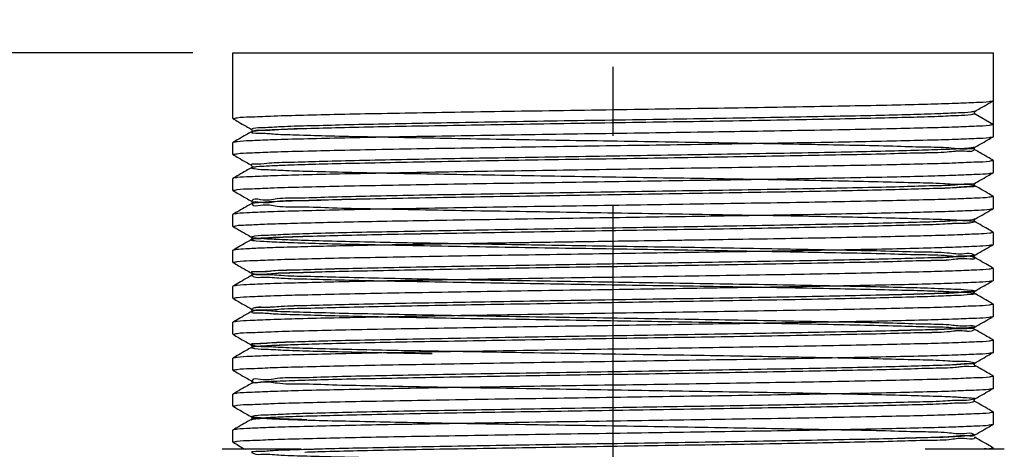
# Model space of a CAD drawing. Extents: x -75 to 555, y -102 to 343.
# Tile 7 of 24: x 43 to 68, y 253 to 264. Entities that reach past the tile are written whole.
import ezdxf
from ezdxf.enums import TextEntityAlignment as Align

# ---------------------------------------------------------------- set-up
doc = ezdxf.new("R2010")
doc.units = 0
doc.header["$LTSCALE"] = 23.1
doc.header["$MEASUREMENT"] = 0
doc.linetypes.add('CENTER', pattern=[0.6, 0.375, -0.075, 0.075, -0.075])
doc.layers.get('0').update_dxf_attribs({"linetype": 'CONTINUOUS'})
doc.layers.add('DEFAULT_1', color=7, linetype='CENTER')
doc.styles.add('TEXTSTYLE_0', font='txt', dxfattribs={"width": 0.8})
doc.dimstyles.new('DIMSTYLE_4', dxfattribs={"dimtxt": 2.5, "dimasz": 0.18, "dimexe": 0.18, "dimexo": 0.0625, "dimgap": 0.09, "dimtad": 0, "dimtih": 1, "dimtoh": 1, "dimdec": 4, "dimlfac": 1.666667, "dimzin": 0, "dimdsep": 46, "dimtxsty": 'Standard', "dimcen": 0.09, "dimadec": 0, "dimazin": 0, "dimtp": 0.1, "dimtm": 0.1, "dimtfac": 1, "dimtdec": 4, "dimtofl": 0, "dimtmove": 0, "dimatfit": 0, "dimfxl": 0, "dimtolj": 1, "dimtzin": 0, "dimarcsym": 0})

# ---------------------------------------------------------------- blocks, each defined once
blk = doc.blocks.new('*D10')
at = {"color": 7, "linetype": 'Continuous'}
for p, q in [((47.714, 262.886), (18.213, 262.886)), ((19.413, 262.886), (19.413, 218.231)), ((19.413, 173.576), (19.413, 218.231)), ((27.239, 173.576), (18.213, 173.576))]:
    blk.add_line(p, q, dxfattribs=at)
for points in [[(19.763, 261.086), (19.413, 262.886), (19.063, 261.086)], [(19.063, 175.376), (19.413, 173.576), (19.763, 175.376)]]:
    blk.add_solid(points, dxfattribs=at)
at = {"color": 7, "linetype": 'Continuous', "style": 'TEXTSTYLE_0', "width": 1.090909}
blk.add_text('148.9', height=2.5, rotation=90, dxfattribs=at).set_placement((18.788, 215.427), (18.788, 225.427), align=Align.FIT)

msp = doc.modelspace()

# ---------------------------------------------------------------- linework, layer by layer
at = {"color": 7, "linetype": 'Continuous'}
for p, q in [((48.714069, 261.23614), (48.714069, 262.88614)), ((48.714069, 262.88614), (67.764069, 262.88614)), ((67.764069, 260.78614), (67.764069, 262.88614)), ((67.76084, 261.68241), (67.764069, 261.68614)), ((67.300484, 261.416528), (67.29986, 261.416183)), ((67.303877, 261.351832), (67.764069, 261.08614)), ((49.177614, 260.966552), (49.177655, 260.966528)), ((49.177655, 260.905752), (49.177476, 260.905647)), ((67.76084, 260.78241), (67.764069, 260.78614)), ((48.717299, 260.63987), (48.714069, 260.63614)), ((48.714069, 260.33614), (48.714069, 260.63614)), ((67.29, 260.506011), (67.300472, 260.516522)), ((67.300484, 260.455752), (67.300598, 260.455685)), ((49.177655, 260.005751), (49.177494, 260.005657)), ((49.177608, 260.066556), (49.177655, 260.066528)), ((67.764069, 259.886139), (67.764069, 260.18614)), ((48.717299, 259.73987), (48.714069, 259.73614)), ((48.714069, 259.436139), (48.714069, 259.73614)), ((67.76084, 259.882409), (67.764069, 259.886139)), ((67.29, 259.606011), (67.300472, 259.616521)), ((67.300484, 259.555751), (67.300598, 259.555684)), ((67.764069, 258.986139), (67.764069, 259.286139)), ((49.177655, 259.105751), (49.177494, 259.105656)), ((49.177608, 259.166555), (49.177655, 259.166528)), ((67.76084, 258.982409), (67.764069, 258.986139)), ((48.717299, 258.839869), (48.714069, 258.836139)), ((48.714069, 258.53614), (48.714069, 258.836139)), ((67.29, 258.70601), (67.300472, 258.716521)), ((67.300484, 258.655751), (67.300598, 258.655684)), ((49.177608, 258.266555), (49.177655, 258.266528)), ((67.764069, 258.08614), (67.764069, 258.386139)), ((49.178787, 258.206455), (49.177514, 258.205669)), ((49.177655, 258.205751), (49.177514, 258.205669)), ((67.76084, 258.08241), (67.764069, 258.08614)), ((48.717299, 257.93987), (48.714069, 257.93614)), ((48.714069, 257.63614), (48.714069, 257.93614)), ((67.29, 257.806011), (67.300472, 257.816522)), ((67.300484, 257.755752), (67.300598, 257.755685)), ((49.177655, 257.366528), (49.177914, 257.366381)), ((49.177853, 257.305864), (49.177655, 257.305752)), ((49.181225, 257.308292), (49.177853, 257.305864)), ((67.764069, 257.18614), (67.764069, 257.48614)), ((48.717299, 257.03987), (48.714069, 257.03614)), ((48.714069, 256.736139), (48.714069, 257.03614)), ((67.76084, 257.18241), (67.764069, 257.18614)), ((67.29, 256.906011), (67.300472, 256.916521)), ((67.300484, 256.855751), (67.300598, 256.855685)), ((67.764069, 256.286139), (67.764069, 256.58614)), ((49.177655, 256.466528), (49.178142, 256.466256)), ((49.177775, 256.40582), (49.177655, 256.405751)), ((49.182865, 256.409764), (49.177775, 256.40582)), ((67.76084, 256.282409), (67.764069, 256.286139)), ((48.717299, 256.139869), (48.714069, 256.136139)), ((48.714069, 255.836139), (48.714069, 256.136139)), ((67.293485, 256.010651), (67.300264, 256.016403)), ((67.300484, 256.016528), (67.300264, 256.016403)), ((67.300349, 255.955828), (67.300484, 255.955751)), ((49.17759, 255.566566), (49.177655, 255.566528)), ((67.764069, 255.38614), (67.764069, 255.686139)), ((49.177655, 255.505751), (49.177494, 255.505657)), ((67.76084, 255.38241), (67.764069, 255.38614)), ((48.717299, 255.23987), (48.714069, 255.236139)), ((48.714069, 254.93614), (48.714069, 255.236139)), ((67.29, 255.106011), (67.300472, 255.116522)), ((67.300484, 255.055752), (67.300598, 255.055685)), ((67.764069, 254.48614), (67.764069, 254.78614)), ((49.177655, 254.605752), (49.177494, 254.605657)), ((49.177608, 254.666556), (49.177655, 254.666528)), ((48.717299, 254.33987), (48.714069, 254.33614)), ((48.714069, 254.03614), (48.714069, 254.33614)), ((67.76084, 254.48241), (67.764069, 254.48614)), ((67.29, 254.206011), (67.300472, 254.216522)), ((67.300484, 254.155751), (67.300598, 254.155685)), ((67.764069, 253.586139), (67.764069, 253.88614)), ((49.177655, 253.705751), (49.177434, 253.705622)), ((49.177655, 253.766528), (49.178009, 253.766329)), ((67.76084, 253.582409), (67.764069, 253.586139)), ((48.717299, 253.43987), (48.714069, 253.43614)), ((48.714069, 253.136139), (48.714069, 253.43614)), ((67.298111, 253.314954), (67.300219, 253.316378)), ((67.300484, 253.316528), (67.300219, 253.316378)), ((67.300244, 253.255887), (67.300484, 253.255751)), ((50.421069, 252.95614), (48.441069, 252.95614)), ((68.037069, 252.95614), (66.057069, 252.95614)), ((67.764069, 252.95614), (67.764069, 252.986139))]:
    msp.add_line(p, q, dxfattribs=at)
for points in [[(48.714069, 261.23614), (48.820307, 261.257554), (49.136873, 261.278979), (49.656011, 261.30038), (50.367652, 261.321814), (51.253291, 261.343206), (52.297116, 261.36465), (53.470466, 261.386034), (54.753733, 261.40748), (56.110743, 261.428861), (57.519631, 261.450311), (58.940001, 261.47169), (60.349292, 261.493139), (61.706563, 261.514511), (62.986202, 261.535873), (64.170221, 261.557422), (65.222932, 261.579031), (66.110495, 261.600466), (66.822138, 261.621901), (67.341273, 261.643302), (67.657834, 261.664726), (67.763798, 261.682003)], [(67.300484, 261.416528), (67.435585, 261.494557), (67.622577, 261.602556), (67.76084, 261.68241)], [(48.717299, 261.23241), (48.855561, 261.152557), (49.042554, 261.044558), (49.177655, 260.966528)], [(67.303877, 261.351832), (67.19968, 261.330093), (66.889485, 261.308354), (66.380422, 261.286614), (65.684195, 261.264875), (64.816809, 261.243136), (63.798206, 261.221397), (62.651802, 261.199658), (61.403953, 261.177919), (60.083345, 261.15618), (58.720338, 261.134441), (57.346267, 261.112701), (55.992722, 261.090962), (54.690818, 261.069223), (53.470487, 261.047484), (52.359781, 261.025745), (51.384237, 261.004006), (50.566281, 260.982267), (49.924716, 260.960528), (49.474293, 260.938788), (49.225366, 260.917049), (49.183657, 260.89531), (49.350126, 260.873571), (49.720945, 260.851832), (50.28759, 260.830093), (51.037034, 260.808354), (51.952047, 260.786614), (53.011595, 260.764875), (54.191318, 260.743136), (55.464096, 260.721397), (56.800669, 260.699658), (58.170309, 260.677919), (59.54153, 260.65618), (60.882809, 260.634441), (62.16331, 260.612701), (63.353595, 260.590962), (64.426301, 260.569223), (65.356767, 260.547484), (66.123603, 260.525745), (66.709178, 260.504006), (67.100033, 260.482267), (67.28718, 260.460528), (67.266318, 260.438788), (67.037926, 260.417049), (66.607255, 260.39531), (65.984206, 260.373571), (65.183102, 260.351832), (64.222359, 260.330093), (63.124066, 260.308354), (61.91347, 260.286614), (60.618402, 260.264875), (59.268635, 260.243136), (57.895199, 260.221397), (56.529669, 260.199658), (55.203437, 260.177919), (53.946991, 260.15618), (52.789217, 260.134441), (51.756731, 260.112701), (50.873269, 260.090962), (50.159142, 260.069223), (49.630765, 260.047484), (49.300288, 260.025745), (49.175306, 260.004006), (49.258693, 259.982267), (49.548532, 259.960528), (50.03816, 259.938788), (50.716321, 259.917049), (51.567424, 259.89531), (52.571903, 259.873571), (53.706666, 259.851832), (54.945625, 259.830093), (56.260298, 259.808354), (57.620462, 259.786614), (58.994847, 259.764875), (60.351857, 259.743136), (61.660296, 259.721397), (62.890084, 259.699658), (64.012948, 259.677919), (65.003075, 259.65618), (65.837703, 259.634441), (66.497644, 259.612701), (66.967726, 259.590962), (67.237143, 259.569223), (67.299702, 259.547484), (67.153963, 259.525745), (66.803278, 259.504006), (66.255707, 259.482267), (65.523841, 259.460528), (64.624503, 259.438788), (63.578368, 259.417049), (62.409487, 259.39531), (61.144732, 259.373571), (59.813177, 259.351832), (58.445435, 259.330093), (57.072948, 259.308354), (55.72727, 259.286614), (54.439336, 259.264875), (53.238755, 259.243136), (52.153127, 259.221397), (51.207411, 259.199658), (50.423348, 259.177919), (49.818962, 259.15618), (49.408148, 259.134441), (49.20035, 259.112701), (49.200347, 259.090962), (49.408136, 259.069223), (49.818943, 259.047484), (50.423322, 259.025745), (51.207379, 259.004006), (52.15309, 258.982267), (53.238713, 258.960528), (54.439291, 258.938788), (55.727223, 258.917049), (57.0729, 258.89531), (58.445387, 258.873571), (59.813131, 258.851832), (61.144689, 258.830093), (62.409448, 258.808354), (63.578334, 258.786614), (64.624473, 258.764875), (65.523817, 258.743136), (66.255689, 258.721397), (66.803265, 258.699658), (67.153957, 258.677919), (67.299701, 258.65618), (67.237147, 258.634441), (66.967734, 258.612701), (66.497655, 258.590962), (65.837717, 258.569223), (65.003091, 258.547484), (64.012964, 258.525745), (62.8901, 258.504006), (61.660312, 258.482267), (60.351871, 258.460528), (58.994858, 258.438788), (57.620471, 258.417049), (56.260304, 258.39531), (54.945628, 258.373571), (53.706666, 258.351832)], [(67.303486, 261.415569), (67.19968, 261.398708), (66.889485, 261.376969), (66.380422, 261.35523), (65.684195, 261.333491), (64.816809, 261.311752), (63.798206, 261.290013), (62.651802, 261.268274), (61.403953, 261.246534), (60.083345, 261.224795), (58.720338, 261.203056), (57.346267, 261.181317), (55.992722, 261.159578), (54.690818, 261.137839), (53.470487, 261.1161), (52.359781, 261.094361), (51.384237, 261.072621), (50.566281, 261.050882), (49.924716, 261.029143), (49.474293, 261.007404), (49.225366, 260.985665), (49.183657, 260.963926), (49.18219, 260.962457)], [(67.303877, 261.351832), (67.19968, 261.330093), (66.889485, 261.308354), (66.380422, 261.286614), (65.684195, 261.264875), (64.816809, 261.243136), (63.798206, 261.221397), (62.651802, 261.199658), (61.403953, 261.177919), (60.083345, 261.15618), (58.720338, 261.134441), (57.346267, 261.112701), (55.992722, 261.090962), (54.690818, 261.069223), (53.470487, 261.047484), (52.359781, 261.025745), (51.384237, 261.004006), (50.566281, 260.982267), (49.924716, 260.960528), (49.474293, 260.938788), (49.225366, 260.917049)], [(67.284043, 261.391934), (67.291446, 261.408113), (67.299998, 261.416046)], [(67.284609, 261.391863), (67.286567, 261.372631), (67.303877, 261.351832)], [(49.177926, 260.965489), (49.193956, 260.938919), (49.181309, 260.908364), (49.176914, 260.90533), (49.176918, 260.905284)], [(67.764069, 261.08614), (67.657834, 261.064726), (67.341273, 261.043302), (66.822138, 261.021901), (66.110495, 261.000466), (65.222932, 260.979031), (64.170221, 260.957422), (62.986202, 260.935873), (62.85911, 260.933696)], [(48.714069, 260.33614), (48.820309, 260.357554), (49.136743, 260.378972), (49.65605, 260.400381), (50.367229, 260.421803), (51.252787, 260.443195), (52.296711, 260.464642), (53.470301, 260.486031), (54.753879, 260.507483), (56.112516, 260.528888), (57.529888, 260.550465), (58.9618, 260.572019), (60.365835, 260.593395), (61.721958, 260.61476), (63.005684, 260.636211), (64.179487, 260.657601), (65.223658, 260.679047), (66.10965, 260.700443), (66.821281, 260.721871), (67.340449, 260.74326), (67.657701, 260.764713), (67.763798, 260.782004)], [(57.520361, 260.850322), (56.110743, 260.828861), (54.753733, 260.80748), (53.470466, 260.786034), (52.297116, 260.76465), (51.253291, 260.743206), (50.367652, 260.721814), (49.656011, 260.70038), (49.136873, 260.678979), (48.820307, 260.657554), (48.714341, 260.640277)], [(49.177655, 260.905752), (49.046897, 260.83023), (48.859904, 260.722232), (48.717299, 260.63987)], [(49.225366, 260.917049), (49.185076, 260.896521)], [(58.940001, 260.87169), (57.520361, 260.850322)], [(58.960046, 260.871993), (58.940001, 260.87169)], [(61.419483, 260.909895), (60.349292, 260.893139), (58.960046, 260.871993)], [(62.85911, 260.933696), (61.706563, 260.914511), (61.419483, 260.909895)], [(67.300484, 260.516528), (67.435585, 260.594558), (67.622577, 260.702557), (67.76084, 260.78241)], [(67.266318, 260.507404), (67.037926, 260.485665), (66.607255, 260.463926), (65.984206, 260.442187), (65.183102, 260.420447), (64.222359, 260.398708), (63.124066, 260.376969), (61.91347, 260.35523), (60.618402, 260.333491), (59.268635, 260.311752), (57.895199, 260.290013), (56.529669, 260.268274), (55.203437, 260.246534), (53.946991, 260.224795), (52.789217, 260.203056), (51.756731, 260.181317), (50.873269, 260.159578), (50.159142, 260.137839), (49.630765, 260.1161), (49.300288, 260.094361), (49.175306, 260.072621), (49.179239, 260.069739)], [(67.288372, 260.462506), (67.28718, 260.460528), (67.266318, 260.438788), (67.037926, 260.417049), (66.607255, 260.39531), (65.984206, 260.373571), (65.183102, 260.351832), (64.222359, 260.330093), (63.124066, 260.308354), (61.91347, 260.286614), (60.618402, 260.264875), (59.268635, 260.243136), (57.895199, 260.221397), (56.529669, 260.199658), (55.203437, 260.177919), (53.946991, 260.15618), (52.789217, 260.134441), (51.756731, 260.112701), (50.873269, 260.090962), (50.159142, 260.069223), (49.630765, 260.047484), (49.300288, 260.025745), (49.186062, 260.011727)], [(67.2858, 260.52713), (67.266318, 260.507404)], [(67.30074, 260.455876), (67.296115, 260.458989), (67.284469, 260.491373), (67.300135, 260.516322), (67.287657, 260.513708)], [(67.76084, 260.18987), (67.618235, 260.272232), (67.431242, 260.38023), (67.300484, 260.455752)], [(48.717299, 260.33241), (48.855561, 260.252556), (49.042554, 260.144558), (49.177655, 260.066528)], [(67.764065, 260.185624), (67.657701, 260.164713), (67.340449, 260.14326), (66.821281, 260.121871), (66.10965, 260.100443), (65.223658, 260.079047), (64.179487, 260.057601), (63.005684, 260.036211), (61.721958, 260.01476), (60.365835, 259.993395), (58.9618, 259.972019), (57.529888, 259.950465), (56.112516, 259.928888), (54.753879, 259.907483), (53.470301, 259.886031), (52.296711, 259.864642), (51.252787, 259.843195), (50.367229, 259.821803), (49.65605, 259.800381), (49.136743, 259.778972), (48.820309, 259.757554), (48.714341, 259.740276)], [(49.177655, 260.005751), (49.046897, 259.93023), (48.859904, 259.822231), (48.717299, 259.73987)], [(49.177854, 260.065622), (49.193905, 260.039483), (49.181496, 260.008523), (49.176883, 260.005317), (49.176889, 260.005283)], [(67.764069, 260.18614), (67.764065, 260.185624)], [(48.714069, 259.436139), (48.819656, 259.457487), (49.133865, 259.478824), (49.651631, 259.500227), (50.360954, 259.521635), (51.242963, 259.542977), (52.28267, 259.564371), (53.451633, 259.585706), (54.730517, 259.607104), (56.081519, 259.628409), (57.485675, 259.649798), (58.920588, 259.671397), (60.338693, 259.692976), (61.696909, 259.714355), (62.990613, 259.735949), (64.183859, 259.757684), (65.23584, 259.779316), (66.117815, 259.800661), (66.826375, 259.822047), (67.34318, 259.843399), (67.658318, 259.864775), (67.763796, 259.882001)], [(67.300484, 259.616528), (67.435585, 259.694557), (67.622577, 259.802556), (67.76084, 259.882409)], [(67.29148, 259.620895), (67.299702, 259.6161), (67.153963, 259.594361), (66.803278, 259.572621), (66.255707, 259.550882), (65.523841, 259.529143), (64.624503, 259.507404), (63.578368, 259.485665), (62.409487, 259.463926), (61.144732, 259.442187), (59.813177, 259.420447), (58.445435, 259.398708), (57.072948, 259.376969), (55.72727, 259.35523), (54.439336, 259.333491), (53.238755, 259.311752), (52.153127, 259.290013), (51.207411, 259.268274), (50.423348, 259.246534), (49.818962, 259.224795), (49.408148, 259.203056), (49.20035, 259.181317), (49.199616, 259.167411)], [(67.296866, 259.549505), (67.299702, 259.547484), (67.153963, 259.525745), (66.803278, 259.504006), (66.255707, 259.482267), (65.523841, 259.460528), (64.624503, 259.438788), (63.578368, 259.417049), (62.409487, 259.39531), (61.144732, 259.373571), (59.813177, 259.351832), (58.445435, 259.330093), (57.072948, 259.308354), (55.72727, 259.286614), (54.439336, 259.264875), (53.238755, 259.243136), (52.153127, 259.221397), (51.207411, 259.199658), (50.423348, 259.177919), (49.818962, 259.15618), (49.408148, 259.134441), (49.20035, 259.112701)], [(67.30074, 259.555875), (67.296115, 259.558988), (67.284469, 259.591372), (67.300135, 259.616321), (67.287657, 259.613708)], [(67.29148, 259.620895), (67.29389, 259.619747)], [(67.29389, 259.619747), (67.299905, 259.615914)], [(67.76084, 259.28987), (67.618235, 259.372231), (67.431242, 259.48023), (67.300484, 259.555751)], [(67.764065, 259.285622), (67.658318, 259.264775), (67.34318, 259.243399), (66.826375, 259.222047), (66.117815, 259.200661), (65.23584, 259.179316), (64.183859, 259.157684), (62.990613, 259.135949), (61.696909, 259.114355), (60.338693, 259.092975), (58.920588, 259.071397), (57.485675, 259.049798), (56.081519, 259.028409), (54.730517, 259.007104), (53.451633, 258.985706), (52.28267, 258.964371), (51.242963, 258.942977), (50.360954, 258.921635), (49.651631, 258.900227), (49.133865, 258.878824), (48.819656, 258.857487), (48.714343, 258.840278)], [(48.717299, 259.432409), (48.855561, 259.352556), (49.042554, 259.244557), (49.177655, 259.166528)], [(67.764069, 259.286139), (67.764065, 259.285622)], [(49.177655, 259.105751), (49.046897, 259.03023), (48.859904, 258.922231), (48.717299, 258.839869)], [(49.177854, 259.165622), (49.193905, 259.139482), (49.181496, 259.108523), (49.176883, 259.105317), (49.176889, 259.105283)], [(49.20035, 259.112701), (49.199617, 259.104884)], [(53.476569, 258.68614), (54.668572, 258.706101), (55.929577, 258.726059), (57.24025, 258.746091), (58.566695, 258.766067), (59.889553, 258.786086), (61.179058, 258.806086), (62.409695, 258.826058), (63.559042, 258.846025), (64.608889, 258.866066), (65.535789, 258.886143), (66.315847, 258.906114), (66.940808, 258.926147), (67.394761, 258.946122), (67.671395, 258.966142), (67.763746, 258.981938)], [(67.300484, 258.716528), (67.435585, 258.794557), (67.622577, 258.902556), (67.76084, 258.982409)], [(48.714069, 258.53614), (48.714075, 258.536707)], [(48.714075, 258.536707), (48.795271, 258.554857), (49.038005, 258.573604), (49.43664, 258.592292), (49.987098, 258.611047), (50.676492, 258.629744), (51.49881, 258.648532), (52.440369, 258.667385), (53.476569, 258.68614)], [(48.717299, 258.53241), (48.855561, 258.452556), (49.042554, 258.344558), (49.177655, 258.266528)], [(67.296763, 258.722713), (67.237147, 258.703056), (66.967734, 258.681317), (66.497655, 258.659578), (65.837717, 258.637839), (65.003091, 258.6161), (64.012964, 258.594361), (62.8901, 258.572621), (61.660312, 258.550882), (60.351871, 258.529143), (58.994858, 258.507404), (57.620471, 258.485665), (56.260304, 258.463926), (54.945628, 258.442187), (53.706666, 258.420447)], [(67.299932, 258.656391), (67.237147, 258.634441), (66.967734, 258.612701), (66.497655, 258.590962), (65.837717, 258.569223), (65.003091, 258.547484), (64.012964, 258.525745), (62.8901, 258.504006), (61.660312, 258.482267), (60.351871, 258.460528), (58.994858, 258.438788), (57.620471, 258.417049), (56.260304, 258.39531), (54.945628, 258.373571), (53.706666, 258.351832)], [(67.30074, 258.655875), (67.296115, 258.658988), (67.284469, 258.691372), (67.300135, 258.716321), (67.287657, 258.713707)], [(67.76084, 258.389869), (67.618235, 258.472231), (67.431242, 258.58023), (67.300484, 258.655751)], [(53.706666, 258.420447), (52.5719, 258.398708), (51.56742, 258.376969), (50.716316, 258.35523), (50.038155, 258.333491), (49.548528, 258.311752), (49.25869, 258.290013), (49.175306, 258.268274), (49.300291, 258.246534), (49.630773, 258.224795), (50.159153, 258.203056), (50.873286, 258.181317), (51.756752, 258.159578), (52.789242, 258.137839), (53.947021, 258.1161), (55.20347, 258.094361), (56.529705, 258.072621), (57.895238, 258.050882), (59.268675, 258.029143), (60.618442, 258.007404), (61.913509, 257.985665), (63.124103, 257.963926), (64.222393, 257.942187), (65.183131, 257.920447), (65.98423, 257.898708), (66.607274, 257.876969), (67.037938, 257.85523), (67.266322, 257.833491), (67.287177, 257.811752), (67.100022, 257.790013), (66.70916, 257.768274), (66.123577, 257.746534), (65.356735, 257.724795), (64.426263, 257.703056), (63.353552, 257.681317), (62.163263, 257.659578), (60.882759, 257.637839), (59.541479, 257.6161), (58.170258, 257.594361), (56.800618, 257.572621), (55.464048, 257.550882), (54.191273, 257.529143), (53.011554, 257.507404), (51.952012, 257.485665), (51.037005, 257.463926), (50.287568, 257.442187), (49.72093, 257.420447), (49.350117, 257.398708), (49.183655, 257.376969), (49.22537, 257.35523), (49.474303, 257.333491), (49.924732, 257.311752), (50.566301, 257.290013), (51.384261, 257.268274), (52.359808, 257.246534), (53.470515, 257.224795), (54.690848, 257.203056), (55.992751, 257.181317), (57.346295, 257.159578), (58.720364, 257.137839), (60.083368, 257.1161), (61.403973, 257.094361), (62.651819, 257.072621), (63.798219, 257.050882), (64.816819, 257.029143), (65.684201, 257.007404), (66.380426, 256.985665), (66.889486, 256.963926), (67.19968, 256.942187), (67.303877, 256.920447), (67.19968, 256.898708), (66.889486, 256.876969), (66.380426, 256.85523), (65.684201, 256.833491), (64.816819, 256.811752), (63.798219, 256.790013), (62.651819, 256.768274), (61.403973, 256.746534), (60.083368, 256.724795), (58.720364, 256.703056), (57.346295, 256.681317), (55.992751, 256.659578), (54.690848, 256.637839), (53.470515, 256.6161), (52.359808, 256.594361), (51.384261, 256.572621), (50.566301, 256.550882), (49.924732, 256.529143), (49.474303, 256.507404), (49.22537, 256.485665), (49.183655, 256.463926), (49.350117, 256.442187), (49.72093, 256.420447), (50.287568, 256.398708), (51.037005, 256.376969), (51.952012, 256.35523), (53.011554, 256.333491), (54.191273, 256.311752), (55.464048, 256.290013), (56.800618, 256.268274), (58.170258, 256.246534), (59.541479, 256.224795), (60.882759, 256.203056), (62.163263, 256.181317), (63.353552, 256.159578), (64.426263, 256.137839), (65.356735, 256.1161), (66.123577, 256.094361), (66.70916, 256.072621), (67.100022, 256.050882), (67.287177, 256.029143), (67.266322, 256.007404), (67.037938, 255.985665), (66.607274, 255.963926), (65.98423, 255.942187), (65.183131, 255.920447), (64.222393, 255.898708), (63.124103, 255.876969), (61.913509, 255.85523), (60.618442, 255.833491), (59.268675, 255.811752), (57.895238, 255.790013), (56.529705, 255.768274), (55.20347, 255.746534), (53.947021, 255.724795), (52.789243, 255.703056), (51.756752, 255.681317), (50.873286, 255.659578), (50.159153, 255.637839), (49.630773, 255.6161), (49.300291, 255.594361), (49.175306, 255.572621), (49.25869, 255.550882), (49.548528, 255.529143), (50.038155, 255.507404), (50.716316, 255.485665), (51.56742, 255.463926), (52.5719, 255.442187), (53.706666, 255.420447)], [(53.706666, 258.351832), (52.5719, 258.330093), (51.56742, 258.308354), (50.716316, 258.286614), (50.038155, 258.264875), (49.548528, 258.243136), (49.25869, 258.221397), (49.175306, 258.199658), (49.300291, 258.177919), (49.630773, 258.15618), (50.159153, 258.134441), (50.873286, 258.112701), (51.756752, 258.090962), (52.789242, 258.069223), (53.947021, 258.047484), (55.20347, 258.025745), (56.529705, 258.004006), (57.895238, 257.982267), (59.268675, 257.960528), (60.618442, 257.938788), (61.913509, 257.917049), (63.124103, 257.89531), (64.222393, 257.873571), (65.183131, 257.851832), (65.98423, 257.830093), (66.607274, 257.808354), (67.037938, 257.786614), (67.266322, 257.764875), (67.287177, 257.743136), (67.100022, 257.721397), (66.70916, 257.699658), (66.123577, 257.677919), (65.356735, 257.65618), (64.426263, 257.634441), (63.353552, 257.612701), (62.163263, 257.590962), (60.882759, 257.569223), (59.541479, 257.547484), (58.170258, 257.525745), (56.800618, 257.504006), (55.464048, 257.482267), (54.191273, 257.460528), (53.011554, 257.438788), (51.952012, 257.417049), (51.037005, 257.39531), (50.287568, 257.373571), (49.72093, 257.351832), (49.350117, 257.330093), (49.183655, 257.308354), (49.22537, 257.286614), (49.474303, 257.264875), (49.924732, 257.243136), (50.566301, 257.221397), (51.384261, 257.199658), (52.359808, 257.177919), (53.470515, 257.15618), (54.690848, 257.134441), (55.992751, 257.112701), (57.346295, 257.090962), (58.720364, 257.069223), (60.083368, 257.047484), (61.403973, 257.025745), (62.651819, 257.004006), (63.798219, 256.982267), (64.816819, 256.960528), (65.684201, 256.938788), (66.380426, 256.917049), (66.889486, 256.89531), (67.19968, 256.873571), (67.303877, 256.851832), (67.19968, 256.830093), (66.889486, 256.808354), (66.380426, 256.786614), (65.684201, 256.764875), (64.816819, 256.743136), (63.798219, 256.721397), (62.651819, 256.699658), (61.403973, 256.677919), (60.083368, 256.65618), (58.720364, 256.634441), (57.346295, 256.612701), (55.992751, 256.590962), (54.690848, 256.569223), (53.470515, 256.547484), (52.359808, 256.525745), (51.384261, 256.504006), (50.566301, 256.482267), (49.924732, 256.460528), (49.474303, 256.438788), (49.22537, 256.417049), (49.183655, 256.39531), (49.350117, 256.373571), (49.72093, 256.351832), (50.287568, 256.330093), (51.037005, 256.308354), (51.952012, 256.286614), (53.011554, 256.264875), (54.191273, 256.243136), (55.464048, 256.221397), (56.800618, 256.199658), (58.170258, 256.177919), (59.541479, 256.15618), (60.882759, 256.134441), (62.163263, 256.112701), (63.353552, 256.090962), (64.426263, 256.069223), (65.356735, 256.047484), (66.123577, 256.025745), (66.70916, 256.004006), (67.100022, 255.982267), (67.287177, 255.960528), (67.266322, 255.938788), (67.037938, 255.917049), (66.607274, 255.89531), (65.98423, 255.873571), (65.183131, 255.851832), (64.222393, 255.830093), (63.124103, 255.808354), (61.913509, 255.786614), (60.618442, 255.764875), (59.268675, 255.743136), (57.895238, 255.721397), (56.529705, 255.699658), (55.20347, 255.677919), (53.947021, 255.65618), (52.789243, 255.634441), (51.756752, 255.612701), (50.873286, 255.590962), (50.159153, 255.569223), (49.630773, 255.547484), (49.300291, 255.525745), (49.175306, 255.504006), (49.25869, 255.482267), (49.548528, 255.460528), (50.038155, 255.438788), (50.716316, 255.417049), (51.56742, 255.39531), (52.5719, 255.373571), (53.706666, 255.351832)], [(53.706666, 258.351832), (52.5719, 258.330093), (51.56742, 258.308354), (50.716316, 258.286614), (50.038155, 258.264875), (49.548528, 258.243136), (49.25869, 258.221397), (49.175306, 258.199658), (49.175443, 258.196729)], [(49.177898, 258.26621), (49.192497, 258.246532), (49.18254, 258.209464), (49.176763, 258.20527), (49.178999, 258.205808)], [(67.764064, 258.385597), (67.671395, 258.366142), (67.394761, 258.346122), (66.940808, 258.326147), (66.315847, 258.306114), (65.535789, 258.286143), (64.608889, 258.266066), (63.559042, 258.246024), (62.409695, 258.226058), (61.179058, 258.206086), (61.11862, 258.205132)], [(67.764069, 258.386139), (67.764064, 258.385597)], [(48.714069, 257.63614), (48.819798, 257.657502), (49.134868, 257.678876), (49.651566, 257.700225), (50.359953, 257.721609), (51.239515, 257.742901), (52.284457, 257.764406), (53.471852, 257.786058), (54.762029, 257.807614), (56.119465, 257.828996), (57.540024, 257.850618), (58.9808, 257.872306), (60.393024, 257.893814), (61.743926, 257.915115), (63.022933, 257.936511), (64.19213, 257.957844), (65.232161, 257.979236), (66.114631, 258.000576), (66.825308, 258.022011), (67.34483, 258.043484), (67.658707, 258.064815), (67.763795, 258.082)], [(53.476569, 258.08614), (52.440369, 258.067385), (51.49881, 258.048532), (50.676492, 258.029744), (49.987098, 258.011047), (49.43664, 257.992292), (49.038005, 257.973604), (48.795271, 257.954857), (48.714454, 257.940414)], [(49.177655, 258.205751), (49.046897, 258.13023), (48.859904, 258.022231), (48.717299, 257.93987)], [(49.179283, 258.202562), (49.175306, 258.199658), (49.175443, 258.196729)], [(55.360003, 258.117156), (54.668572, 258.106101), (53.476569, 258.08614)], [(56.319743, 258.132077), (55.929577, 258.126059), (55.360003, 258.117156)], [(57.759404, 258.153923), (57.24025, 258.146091), (56.319743, 258.132077)], [(58.719187, 258.168363), (58.566695, 258.166067), (57.759404, 258.153923)], [(60.158851, 258.19021), (59.889553, 258.186086), (58.719187, 258.168363)], [(61.11862, 258.205132), (60.158851, 258.19021)], [(67.300484, 257.816528), (67.435585, 257.894558), (67.622577, 258.002557), (67.76084, 258.08241)], [(67.285855, 257.745071), (67.287177, 257.743136), (67.100022, 257.721397), (66.70916, 257.699658), (66.123577, 257.677919), (65.356735, 257.65618), (64.426263, 257.634441), (63.353552, 257.612701), (62.163263, 257.590962), (60.882759, 257.569223), (59.541479, 257.547484), (58.170258, 257.525745), (56.800618, 257.504006), (55.464048, 257.482267), (54.191273, 257.460528), (53.011554, 257.438788), (51.952012, 257.417049), (51.037005, 257.39531), (50.287568, 257.373571), (49.72093, 257.351832), (49.350117, 257.330093), (49.183655, 257.308354), (49.184588, 257.307542)], [(67.287177, 257.811752), (67.100022, 257.790013), (66.70916, 257.768274), (66.123577, 257.746534), (65.356735, 257.724795), (64.426263, 257.703056), (63.353552, 257.681317), (62.163263, 257.659578), (60.882759, 257.637839), (59.541479, 257.6161), (58.170258, 257.594361), (56.800618, 257.572621), (55.464048, 257.550882), (54.191273, 257.529143), (53.011554, 257.507404), (51.952012, 257.485665), (51.037005, 257.463926), (50.287568, 257.442187), (49.72093, 257.420447), (49.350117, 257.398708), (49.183655, 257.376969), (49.185075, 257.375759)], [(67.30074, 257.755876), (67.296115, 257.758989), (67.284469, 257.791373), (67.300135, 257.816322), (67.287657, 257.813708)], [(67.287177, 257.811752), (67.288369, 257.809772)], [(67.76084, 257.48987), (67.618235, 257.572232), (67.431242, 257.68023), (67.300484, 257.755752)], [(48.717299, 257.63241), (48.855561, 257.552557), (49.042554, 257.444558), (49.177655, 257.366528)], [(67.764065, 257.485622), (67.658707, 257.464815), (67.34483, 257.443484), (66.825308, 257.422011), (66.114631, 257.400576), (65.232161, 257.379236), (64.19213, 257.357844), (63.022933, 257.336511), (61.743926, 257.315115), (60.393024, 257.293814), (58.9808, 257.272306), (57.540024, 257.250618), (56.119465, 257.228996), (54.762029, 257.207614), (53.471852, 257.186058), (52.284457, 257.164406), (51.239515, 257.142901), (50.359953, 257.121609), (49.651566, 257.100225), (49.134868, 257.078876), (48.819798, 257.057502), (48.714342, 257.040279)], [(49.177655, 257.305752), (49.046897, 257.23023), (48.859904, 257.122231), (48.717299, 257.03987)], [(49.176932, 257.365439), (49.189179, 257.354275), (49.185526, 257.312669), (49.176656, 257.305226), (49.181713, 257.306813)], [(49.182217, 257.309791), (49.183655, 257.308354)], [(49.183655, 257.308354), (49.184588, 257.307542)], [(67.764069, 257.48614), (67.764065, 257.485622)], [(48.714069, 256.736139), (48.820371, 256.757559), (49.138204, 256.779046), (49.656739, 256.800404), (50.366112, 256.821773), (51.25023, 256.843138), (52.292228, 256.864555), (53.463605, 256.885914), (54.744836, 256.907336), (56.098978, 256.928679), (57.501031, 256.95003), (58.924885, 256.971462), (60.337846, 256.992963), (61.695478, 257.014332), (62.979286, 257.035753), (64.154153, 257.057114), (65.200192, 257.078529), (66.089049, 257.099894), (66.804465, 257.12129), (67.334259, 257.142945), (67.657019, 257.164644), (67.763801, 257.182007)], [(67.300484, 256.916528), (67.435585, 256.994557), (67.622577, 257.102556), (67.76084, 257.18241)], [(67.303706, 256.921208), (67.303877, 256.920447), (67.19968, 256.898708), (66.889486, 256.876969), (66.380426, 256.85523), (65.684201, 256.833491), (64.816819, 256.811752), (63.798219, 256.790013), (62.651819, 256.768274), (61.403973, 256.746534), (60.083368, 256.724795), (58.720364, 256.703056), (57.346295, 256.681317), (55.992751, 256.659578), (54.690848, 256.637839), (53.470515, 256.6161), (52.359808, 256.594361), (51.384261, 256.572621), (50.566301, 256.550882), (49.924732, 256.529143), (49.474303, 256.507404), (49.22537, 256.485665), (49.183655, 256.463926), (49.182193, 256.462462)], [(67.30074, 256.855876), (67.296115, 256.858988), (67.284469, 256.891373), (67.300135, 256.916321), (67.287657, 256.913708)], [(67.76084, 256.58987), (67.618235, 256.672231), (67.431242, 256.78023), (67.300484, 256.855751)], [(67.303674, 256.921276), (67.303706, 256.921208)], [(67.764066, 256.585625), (67.657019, 256.564644), (67.334259, 256.542945), (66.804465, 256.52129), (66.089049, 256.499894), (65.200192, 256.478529), (64.154153, 256.457114), (62.979286, 256.435753), (61.695478, 256.414332), (60.337846, 256.392963), (58.924885, 256.371462), (57.501031, 256.350029), (56.098978, 256.328679), (54.744836, 256.307336), (53.463605, 256.285914), (52.292228, 256.264555), (51.25023, 256.243138), (50.366112, 256.221773), (49.656739, 256.200404), (49.138204, 256.179046), (48.820371, 256.157559), (48.714341, 256.140275)], [(48.717299, 256.732409), (48.855561, 256.652556), (49.042554, 256.544557), (49.177655, 256.466528)], [(67.764069, 256.58614), (67.764066, 256.585625)], [(48.714069, 255.836139), (48.819944, 255.857516), (49.140577, 255.879167), (49.670325, 255.900874), (50.389584, 255.922398), (51.280449, 255.943805), (52.337458, 255.965424), (53.527221, 255.987017), (54.80932, 256.008377), (56.16512, 256.029699), (57.571944, 256.051099), (58.989054, 256.072429), (60.39408, 256.09383), (61.747046, 256.115165), (63.02816, 256.136601), (64.199767, 256.157991), (65.236565, 256.179332), (66.117816, 256.200661), (66.826374, 256.222047), (67.34318, 256.243399), (67.658318, 256.264775), (67.763796, 256.282001)], [(49.177655, 256.405751), (49.046897, 256.33023), (48.859904, 256.222231), (48.717299, 256.139869)], [(49.178294, 256.467071), (49.176694, 256.467038), (49.187806, 256.456518), (49.189677, 256.418914), (49.177119, 256.405609)], [(49.22537, 256.417049), (49.185156, 256.396585)], [(67.300484, 256.016528), (67.435585, 256.094557), (67.622577, 256.202556), (67.76084, 256.282409)], [(67.285701, 256.026997), (67.266322, 256.007404)], [(48.717299, 255.832409), (48.855561, 255.752556), (49.042554, 255.644557), (49.177655, 255.566528)], [(67.266322, 256.007404), (67.037938, 255.985665), (66.607274, 255.963926), (65.98423, 255.942187), (65.183131, 255.920447), (64.222393, 255.898708), (63.124103, 255.876969), (61.913509, 255.85523), (60.618442, 255.833491), (59.268675, 255.811752), (57.895238, 255.790013), (56.529705, 255.768274), (55.20347, 255.746534), (53.947021, 255.724795), (52.789243, 255.703056), (51.756752, 255.681317), (50.873286, 255.659578), (50.159153, 255.637839), (49.630773, 255.6161), (49.300291, 255.594361), (49.175306, 255.572621), (49.179223, 255.569747)], [(67.288369, 255.962507), (67.287177, 255.960528), (67.266322, 255.938788), (67.037938, 255.917049), (66.607274, 255.89531), (65.98423, 255.873571), (65.183131, 255.851832), (64.222393, 255.830093), (63.124103, 255.808354), (61.913509, 255.786614), (60.618442, 255.764875), (59.268675, 255.743136), (57.895238, 255.721397), (56.529705, 255.699658), (55.20347, 255.677919), (53.947021, 255.65618), (52.789243, 255.634441), (51.756752, 255.612701), (50.873286, 255.590962), (50.159153, 255.569223), (49.630773, 255.547484), (49.300291, 255.525745), (49.175306, 255.504006), (49.184124, 255.499013)], [(67.285339, 255.959461), (67.295843, 255.956965), (67.300249, 255.955496)], [(67.76084, 255.689869), (67.618235, 255.772231), (67.431242, 255.88023), (67.300484, 255.955751)], [(67.764065, 255.685622), (67.658318, 255.664775), (67.34318, 255.643399), (66.826374, 255.622047), (66.117816, 255.600661), (65.236565, 255.579332), (64.199767, 255.557991), (63.02816, 255.536601), (61.747046, 255.515165), (60.39408, 255.49383), (58.989054, 255.472429), (57.571944, 255.451099), (56.16512, 255.429699), (54.80932, 255.408377), (53.527221, 255.387017), (52.337458, 255.365424), (51.280449, 255.343805), (50.389584, 255.322398), (49.670325, 255.300874), (49.140577, 255.279167), (48.819944, 255.257516), (48.714342, 255.240277)], [(49.177628, 255.566161), (49.193726, 255.540987), (49.181671, 255.508675), (49.177378, 255.505809)], [(67.764069, 255.686139), (67.764065, 255.685622)], [(48.714069, 254.93614), (48.819765, 254.957499), (49.134739, 254.97887), (49.651279, 255.000215), (50.359473, 255.021596), (51.239616, 255.042904), (52.275021, 255.064224), (53.451243, 255.0857), (54.734773, 255.107174), (56.087808, 255.128507), (57.492544, 255.149902), (58.909281, 255.171227), (60.315674, 255.192621), (61.670813, 255.213935), (62.960098, 255.235421), (64.154623, 255.257123), (65.212408, 255.278799), (66.101042, 255.300214), (66.816468, 255.321704), (67.341752, 255.343326), (67.658945, 255.364839), (67.763795, 255.381999)], [(49.177655, 255.505751), (49.046897, 255.43023), (48.859904, 255.322231), (48.717299, 255.23987)], [(53.706666, 255.420447), (54.945628, 255.398708), (56.260304, 255.376969), (57.620471, 255.35523), (58.994858, 255.333491), (60.351871, 255.311752), (61.660312, 255.290013), (62.8901, 255.268274), (64.012964, 255.246534), (65.003091, 255.224795), (65.837717, 255.203056), (66.497655, 255.181317), (66.967734, 255.159578), (67.237147, 255.137839), (67.299701, 255.1161), (67.153957, 255.094361), (66.803265, 255.072621), (66.255689, 255.050882), (65.523817, 255.029143), (64.624473, 255.007404), (63.578334, 254.985665), (62.409448, 254.963926), (61.144689, 254.942187), (59.813131, 254.920447), (58.445387, 254.898708), (57.0729, 254.876969), (55.727223, 254.85523), (54.439291, 254.833491), (53.238713, 254.811752), (52.15309, 254.790013), (51.207379, 254.768274), (50.423322, 254.746534), (49.818943, 254.724795), (49.408136, 254.703056), (49.200346, 254.681317), (49.20035, 254.659578), (49.408148, 254.637839), (49.818962, 254.6161), (50.423348, 254.594361), (51.207411, 254.572621), (52.153127, 254.550882), (53.238755, 254.529143), (54.439336, 254.507404), (55.72727, 254.485665), (57.072948, 254.463926), (58.445435, 254.442187), (59.813177, 254.420447), (61.144732, 254.398708), (62.409487, 254.376969), (63.578368, 254.35523), (64.624503, 254.333491), (65.523841, 254.311752), (66.255707, 254.290013), (66.803278, 254.268274), (67.153963, 254.246534), (67.299702, 254.224795), (67.237143, 254.203056), (66.967726, 254.181317), (66.497644, 254.159578), (65.837703, 254.137839), (65.003075, 254.1161), (64.012948, 254.094361), (62.890084, 254.072621), (61.660296, 254.050882), (60.351857, 254.029143), (58.994847, 254.007404), (57.620462, 253.985665), (56.260298, 253.963926), (54.945625, 253.942187), (53.706666, 253.920447), (52.571903, 253.898708), (51.567424, 253.876969), (50.716321, 253.85523), (50.03816, 253.833491), (49.548532, 253.811752), (49.258693, 253.790013), (49.175306, 253.768274), (49.300288, 253.746534), (49.630765, 253.724795), (50.159142, 253.703056), (50.873269, 253.681317), (51.756731, 253.659578), (52.789217, 253.637839), (53.946991, 253.6161), (55.203437, 253.594361), (56.529669, 253.572621), (57.895199, 253.550882), (59.268635, 253.529143), (60.618402, 253.507404), (61.91347, 253.485665), (63.124066, 253.463926), (64.222359, 253.442187), (65.183102, 253.420447), (65.984206, 253.398708), (66.607255, 253.376969), (67.037926, 253.35523), (67.266318, 253.333491), (67.28718, 253.311752), (67.100033, 253.290013), (66.709178, 253.268274), (66.123603, 253.246534), (65.356767, 253.224795), (64.426301, 253.203056), (63.353595, 253.181317), (62.16331, 253.159578), (60.882809, 253.137839), (59.54153, 253.1161), (58.170309, 253.094361), (56.800669, 253.072621), (55.464096, 253.050882), (54.191318, 253.029143), (53.011595, 253.007404), (51.952047, 252.985665), (51.037034, 252.963926), (50.28759, 252.942187), (49.720945, 252.920447), (49.350126, 252.898708), (49.183657, 252.876969), (49.225366, 252.85523), (49.474293, 252.833491), (49.924716, 252.811752), (50.566281, 252.790013), (51.384237, 252.768274), (52.359781, 252.746534), (53.470487, 252.724795), (54.690818, 252.703056), (55.992722, 252.681317), (57.346267, 252.659578), (58.720338, 252.637839), (60.083345, 252.6161), (61.403953, 252.594361), (62.651802, 252.572621), (63.798206, 252.550882), (64.816809, 252.529143), (65.684195, 252.507404), (66.380422, 252.485665), (66.889485, 252.463926), (67.19968, 252.442187), (67.303877, 252.420447)], [(67.300484, 255.116528), (67.435585, 255.194558), (67.622577, 255.302557), (67.76084, 255.38241)], [(67.291479, 255.120895), (67.299701, 255.1161), (67.153957, 255.094361), (66.803265, 255.072621), (66.255689, 255.050882), (65.523817, 255.029143), (64.624473, 255.007404), (63.578334, 254.985665), (62.409448, 254.963926), (61.144689, 254.942187), (59.813131, 254.920447), (58.445387, 254.898708), (57.0729, 254.876969), (55.727223, 254.85523), (54.439291, 254.833491), (53.238713, 254.811752), (52.15309, 254.790013), (51.207379, 254.768274), (50.423322, 254.746534), (49.818943, 254.724795), (49.408136, 254.703056), (49.200346, 254.681317), (49.199617, 254.667418)], [(67.296865, 255.049505), (67.299701, 255.047484), (67.153957, 255.025745), (66.803265, 255.004006), (66.255689, 254.982267), (65.523817, 254.960528), (64.624473, 254.938788), (63.578334, 254.917049), (62.409448, 254.89531), (61.144689, 254.873571), (59.813131, 254.851832), (58.445387, 254.830093), (57.0729, 254.808354), (55.727223, 254.786614), (54.439291, 254.764875), (53.238713, 254.743136), (52.15309, 254.721397), (51.207379, 254.699658), (50.423322, 254.677919), (49.818943, 254.65618), (49.408136, 254.634441), (49.200346, 254.612701)], [(67.30074, 255.055876), (67.296115, 255.058989), (67.284469, 255.091373), (67.300135, 255.116322), (67.287657, 255.113708)], [(67.291479, 255.120895), (67.29389, 255.119746)], [(67.29389, 255.119746), (67.299905, 255.115914)], [(67.76084, 254.78987), (67.618235, 254.872231), (67.431242, 254.98023), (67.300484, 255.055752)], [(67.764065, 254.785622), (67.658945, 254.764839), (67.341752, 254.743326), (66.816468, 254.721704), (66.101042, 254.700214), (65.212408, 254.678799), (64.154623, 254.657123), (62.960098, 254.635421), (61.670813, 254.613935), (60.315674, 254.592621), (58.909281, 254.571227), (57.492544, 254.549902), (56.087808, 254.528507), (54.734773, 254.507174), (53.451243, 254.4857), (52.275021, 254.464224), (51.239616, 254.442904), (50.359473, 254.421596), (49.651279, 254.400215), (49.134739, 254.37887), (48.819765, 254.357499), (48.714343, 254.340279)], [(48.717299, 254.93241), (48.855561, 254.852557), (49.042554, 254.744558), (49.177655, 254.666528)], [(67.764069, 254.78614), (67.764065, 254.785622)], [(49.177655, 254.605752), (49.046897, 254.53023), (48.859904, 254.422232), (48.717299, 254.33987)], [(49.177854, 254.665622), (49.193905, 254.639483), (49.181496, 254.608524), (49.176883, 254.605318), (49.176889, 254.605284)], [(49.200346, 254.612701), (49.199617, 254.604891)], [(48.714069, 254.03614), (48.820969, 254.05762), (49.142324, 254.079255), (49.668202, 254.100801), (50.379894, 254.12214), (51.267362, 254.143517), (52.312418, 254.164943), (53.486633, 254.186314), (54.770212, 254.207746), (56.127328, 254.229117), (57.537156, 254.250575), (58.957032, 254.271947), (60.363493, 254.293358), (61.719536, 254.314721), (63.002325, 254.336153), (64.175466, 254.357523), (65.219283, 254.37895), (66.105284, 254.400327), (66.815522, 254.421672), (67.337576, 254.443113), (67.657406, 254.464683), (67.763799, 254.482005)], [(67.300484, 254.216528), (67.435585, 254.294558), (67.622577, 254.402556), (67.76084, 254.48241)], [(67.299933, 254.156391), (67.237143, 254.134441), (66.967726, 254.112701), (66.497644, 254.090962), (65.837703, 254.069223), (65.003075, 254.047484), (64.012948, 254.025745), (62.890084, 254.004006), (61.660296, 253.982267), (60.351857, 253.960528), (58.994847, 253.938788), (57.620462, 253.917049), (56.260298, 253.89531), (54.945625, 253.873571), (53.706666, 253.851832), (52.571903, 253.830093), (51.567424, 253.808354), (50.716321, 253.786614), (50.03816, 253.764875), (49.548532, 253.743136), (49.258693, 253.721397), (49.175306, 253.699658), (49.184691, 253.692323)], [(67.30074, 254.155876), (67.296115, 254.158989), (67.284469, 254.191373), (67.300135, 254.216322), (67.287657, 254.213708)], [(67.296764, 254.222713), (67.286617, 254.217942)], [(67.76084, 253.88987), (67.618235, 253.972231), (67.431242, 254.08023), (67.300484, 254.155751)], [(67.764065, 253.885624), (67.657406, 253.864683), (67.337576, 253.843113), (66.815522, 253.821671), (66.105284, 253.800327), (65.219283, 253.77895), (64.175466, 253.757523), (63.002325, 253.736153), (61.719536, 253.714721), (60.363493, 253.693358), (58.957032, 253.671947), (57.537156, 253.650575), (56.127328, 253.629117), (54.770212, 253.607746), (53.486633, 253.586314), (52.312418, 253.564943), (51.267362, 253.543517), (50.379894, 253.52214), (49.668202, 253.500801), (49.142324, 253.479255), (48.820969, 253.45762), (48.714339, 253.440273)], [(48.717299, 254.032409), (48.855561, 253.952556), (49.042554, 253.844557), (49.177655, 253.766528)], [(67.764069, 253.88614), (67.764065, 253.885624)], [(48.714069, 253.136139), (48.819615, 253.157483), (49.135834, 253.178925), (49.660024, 253.200518), (50.375422, 253.222021), (51.262161, 253.243402), (52.306554, 253.26483), (53.480231, 253.286203), (54.763457, 253.307637), (56.119791, 253.329), (57.527868, 253.350434), (58.947343, 253.3718), (60.355456, 253.393234), (61.712818, 253.414612), (63.002956, 253.436163), (64.187979, 253.457764), (65.229687, 253.47918), (66.112436, 253.500517), (66.823247, 253.521939), (67.341771, 253.543327), (67.65796, 253.564739), (67.763797, 253.582002)], [(49.177655, 253.705751), (49.046897, 253.63023), (48.859904, 253.522231), (48.717299, 253.43987)], [(50.566937, 253.694197), (50.068981, 253.710351), (49.71876, 253.724464), (49.487869, 253.736351), (49.343653, 253.746093), (49.25423, 253.754308), (49.202081, 253.761269), (49.178456, 253.766414), (49.18281, 253.762558), (49.19351, 253.729948), (49.179185, 253.706727), (49.185658, 253.707792), (49.200989, 253.710823), (49.222992, 253.714167), (49.252124, 253.717737), (49.289285, 253.721527), (49.335721, 253.725554), (49.393001, 253.729845)], [(49.179282, 253.702562), (49.175306, 253.699658), (49.184691, 253.692323)], [(67.300484, 253.316528), (67.435585, 253.394557), (67.622577, 253.502556), (67.76084, 253.582409)], [(67.28718, 253.311752), (67.100033, 253.290013), (66.709178, 253.268274), (66.123603, 253.246534), (65.356767, 253.224795), (64.426301, 253.203056), (63.353595, 253.181317), (62.16331, 253.159578), (60.882809, 253.137839), (59.54153, 253.1161), (58.170309, 253.094361), (56.800669, 253.072621), (55.464096, 253.050882), (54.191318, 253.029143), (53.011595, 253.007404), (51.952047, 252.985665), (51.037034, 252.963926), (50.432911, 252.946001)], [(67.28718, 253.311752), (67.288374, 253.30977)], [(48.717299, 253.132409), (48.855561, 253.052556), (49.0225, 252.95614)], [(67.285805, 253.245142), (67.28718, 253.243136), (67.100033, 253.221397), (66.709178, 253.199658), (66.123603, 253.177919), (65.356767, 253.15618), (64.426301, 253.134441), (63.353595, 253.112701), (62.16331, 253.090962), (60.882809, 253.069223), (59.54153, 253.047484), (58.170309, 253.025745), (56.800669, 253.004006), (55.464096, 252.982267), (54.191318, 252.960528), (53.011595, 252.938788), (51.952047, 252.917049), (51.037034, 252.89531), (50.513433, 252.879659)], [(67.287947, 253.258948), (67.296625, 253.256757), (67.301474, 253.255229), (67.301803, 253.255311)], [(67.76084, 252.989869), (67.618235, 253.072231), (67.431242, 253.18023), (67.300484, 253.255751)], [(67.764063, 252.985492), (67.65796, 252.964739), (67.530369, 252.968782)], [(67.764069, 252.986139), (67.764063, 252.985492)]]:
    msp.add_spline(points, degree=3, dxfattribs=at)
at = {"layer": 'DEFAULT_1', "color": 7, "linetype": 'CENTER'}
msp.add_line((58.239069, 208.82614), (58.239069, 263.711848), dxfattribs=at)

# ---------------------------------------------------------------- dimensions: what is measured, and where the dimension line sits
at = {"color": 7, "linetype": 'Continuous'}
dim = msp.add_linear_dim(base=(19.413295, 262.88614), p1=(27.239069, 173.57614), p2=(47.714069, 262.88614), angle=90, dimstyle='DIMSTYLE_4', dxfattribs=at)
dim.commit()
dim.dimension.update_dxf_attribs({"geometry": '*D10', "text_midpoint": (17.538295, 220.426881)})

doc.saveas('drawing.dxf')
